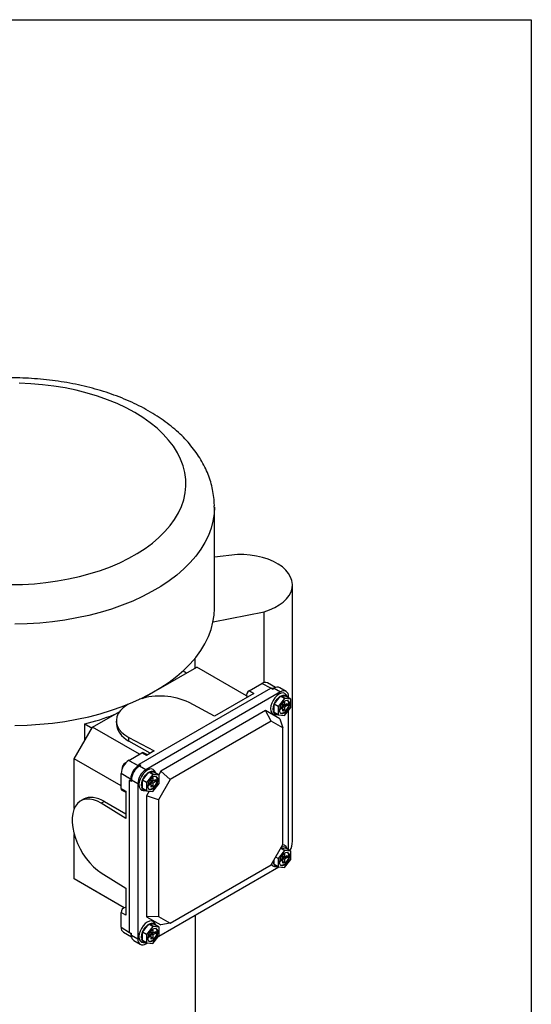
# Model space of a CAD drawing. Header units: inches. Extents: x 3 to 129, y 3 to 99.
# Tile 32 of 32: x 120 to 129, y 82 to 99. Entities that reach past the tile are written whole.
import ezdxf

# ---------------------------------------------------------------- set-up
doc = ezdxf.new("R2010")
doc.units = ezdxf.units.IN
doc.header["$LTSCALE"] = 12
doc.header["$MEASUREMENT"] = 0
doc.layers.add('TEXT', color=140, linetype='Continuous', lineweight=25)

msp = doc.modelspace()

# ---------------------------------------------------------------- linework, layer by layer
for p, q in [((123.437, 88.667), (123.437, 90.445)), ((123.842, 89.612), (123.437, 89.564)), ((124.808, 84.578), (124.808, 89.079)), ((123.414, 88.433), (124.309, 88.605)), ((124.309, 87.364), (124.309, 88.605)), ((122.456, 87.25), (123.127, 87.637)), ((123.099, 87.621), (123.099, 87.792)), ((124.002, 87.131), (123.127, 87.637)), ((122.888, 87.57), (122.95, 87.535)), ((122.551, 87.304), (122.576, 87.326)), ((124.046, 87.218), (124.273, 87.349)), ((124.426, 87.267), (124.273, 87.349)), ((124.511, 87.276), (124.367, 87.359)), ((122.116, 85.934), (124.426, 87.268)), ((122.171, 87.085), (122.33, 87.176)), ((124.599, 87.2), (122.233, 85.834)), ((124.13, 87.173), (123.438, 86.774)), ((124.008, 87.117), (124.02, 87.11)), ((124.046, 87.218), (124.13, 87.173)), ((124.127, 87.172), (124.046, 87.218)), ((124.46, 87.248), (124.426, 87.268)), ((124.46, 87.248), (124.488, 87.264)), ((124.488, 87.264), (124.599, 87.2)), ((124.488, 86.985), (124.599, 87.124)), ((124.697, 87.21), (124.586, 87.274)), ((124.668, 87.083), (124.599, 87.124)), ((124.599, 87.124), (124.71, 87.114)), ((124.718, 87.109), (124.709, 87.132)), ((124.78, 87.073), (124.71, 87.114)), ((124.738, 87.097), (124.738, 87.12)), ((123.438, 86.774), (122.993, 87.013)), ((124.557, 86.945), (124.488, 86.985)), ((124.488, 86.836), (124.488, 86.985)), ((124.668, 87.083), (124.557, 86.945)), ((124.557, 86.945), (124.557, 86.796)), ((124.592, 86.923), (124.641, 86.951)), ((124.641, 87.007), (124.668, 87.023)), ((124.641, 86.951), (124.641, 87.007)), ((124.641, 86.983), (124.668, 86.967)), ((124.641, 86.951), (124.689, 86.979)), ((124.641, 86.919), (124.641, 86.951)), ((124.641, 86.951), (124.668, 86.935)), ((124.78, 87.073), (124.668, 87.083)), ((124.668, 87.023), (124.668, 86.967)), ((124.668, 86.967), (124.717, 86.995)), ((124.717, 86.963), (124.668, 86.935)), ((124.689, 86.979), (124.689, 86.979)), ((124.689, 86.979), (124.717, 86.963)), ((124.717, 86.995), (124.717, 86.963)), ((124.78, 86.925), (124.78, 87.073)), ((121.3, 86.582), (121.776, 86.857)), ((124.334, 86.871), (122.497, 85.81)), ((124.585, 86.726), (124.334, 86.871)), ((124.436, 86.686), (124.334, 86.871)), ((124.557, 86.796), (124.488, 86.836)), ((124.518, 86.801), (124.543, 86.805)), ((124.557, 86.796), (124.668, 86.786)), ((124.592, 86.923), (124.613, 86.935)), ((124.592, 86.891), (124.592, 86.923)), ((124.641, 86.919), (124.592, 86.891)), ((124.613, 86.935), (124.641, 86.919)), ((124.641, 86.863), (124.641, 86.919)), ((124.641, 86.895), (124.668, 86.879)), ((124.668, 86.879), (124.641, 86.863)), ((124.668, 86.935), (124.668, 86.879)), ((124.668, 86.786), (124.78, 86.925)), ((124.738, 84.429), (124.738, 86.873)), ((121.164, 86.346), (121.164, 86.638)), ((121.164, 86.638), (121.29, 86.565)), ((121.716, 86.685), (121.718, 86.635)), ((124.436, 86.686), (122.663, 85.662)), ((124.641, 86.567), (124.436, 86.686)), ((124.585, 86.726), (124.641, 86.567)), ((120.979, 86.027), (121.3, 86.582)), ((122.122, 86.107), (121.3, 86.582)), ((124.641, 84.519), (124.641, 86.567)), ((121.935, 86.402), (122.38, 86.163)), ((121.937, 86.337), (121.935, 86.402)), ((122.309, 86.122), (121.937, 86.337)), ((121.935, 85.999), (122.161, 86.13)), ((122.245, 86.085), (122.161, 86.13)), ((122.261, 86.094), (122.193, 86.133)), ((122.38, 86.163), (122.245, 86.085)), ((121.801, 85.552), (120.979, 86.027)), ((120.979, 85.155), (120.979, 86.027)), ((122.099, 85.904), (121.935, 85.999)), ((121.935, 85.999), (122.102, 85.91)), ((122.102, 85.91), (122.096, 85.899)), ((122.116, 85.934), (122.102, 85.91)), ((122.116, 85.934), (122.149, 85.914)), ((122.121, 85.898), (122.149, 85.914)), ((121.965, 85.674), (121.801, 85.768)), ((121.801, 85.506), (121.801, 85.768)), ((121.963, 85.668), (121.801, 85.768)), ((122.096, 85.899), (122.074, 85.862)), ((122.233, 85.834), (122.121, 85.898)), ((122.177, 85.651), (122.288, 85.79)), ((122.358, 85.749), (122.246, 85.611)), ((122.358, 85.749), (122.288, 85.79)), ((122.288, 85.79), (122.4, 85.78)), ((122.469, 85.739), (122.358, 85.749)), ((122.408, 85.775), (122.398, 85.798)), ((122.469, 85.739), (122.4, 85.78)), ((122.497, 85.81), (122.46, 85.745)), ((122.469, 85.591), (122.469, 85.739)), ((122.663, 85.662), (122.497, 85.81)), ((121.963, 85.668), (121.949, 85.644)), ((121.982, 85.625), (121.949, 85.644)), ((121.949, 82.976), (121.949, 85.644)), ((121.968, 85.679), (121.963, 85.668)), ((121.99, 85.717), (121.968, 85.679)), ((121.982, 85.657), (122.093, 85.593)), ((121.982, 85.625), (121.982, 85.657)), ((122.093, 85.593), (122.093, 82.86)), ((122.246, 85.611), (122.177, 85.651)), ((122.177, 85.503), (122.177, 85.651)), ((122.246, 85.611), (122.246, 85.462)), ((122.281, 85.589), (122.33, 85.617)), ((122.281, 85.589), (122.302, 85.601)), ((122.281, 85.557), (122.281, 85.589)), ((122.33, 85.585), (122.281, 85.557)), ((122.302, 85.601), (122.33, 85.585)), ((122.33, 85.673), (122.358, 85.689)), ((122.33, 85.617), (122.33, 85.673)), ((122.33, 85.649), (122.358, 85.633)), ((122.33, 85.617), (122.379, 85.645)), ((122.33, 85.585), (122.33, 85.617)), ((122.33, 85.617), (122.358, 85.601)), ((122.33, 85.529), (122.33, 85.585)), ((122.33, 85.561), (122.358, 85.545)), ((122.358, 85.689), (122.358, 85.633)), ((122.358, 85.633), (122.407, 85.661)), ((122.407, 85.629), (122.358, 85.601)), ((122.358, 85.601), (122.358, 85.545)), ((122.358, 85.452), (122.469, 85.591)), ((122.379, 85.645), (122.379, 85.645)), ((122.379, 85.645), (122.407, 85.629)), ((122.407, 85.661), (122.407, 85.629)), ((122.663, 85.662), (122.457, 85.306)), ((121.801, 85.506), (121.882, 85.457)), ((121.815, 85.477), (121.882, 85.438)), ((121.882, 85.457), (121.882, 84.979)), ((122.246, 85.462), (122.177, 85.503)), ((122.208, 85.467), (122.232, 85.471)), ((122.246, 85.462), (122.358, 85.452)), ((122.294, 85.458), (122.246, 85.376)), ((122.358, 85.545), (122.33, 85.529)), ((121.142, 85.317), (121.098, 85.293)), ((121.51, 85.276), (121.452, 85.245)), ((121.882, 84.979), (121.452, 85.245)), ((121.51, 85.276), (121.882, 85.062)), ((122.246, 85.376), (122.246, 83.254)), ((122.457, 85.306), (122.246, 85.376)), ((122.457, 85.306), (122.457, 83.258)), ((120.979, 83.917), (120.979, 84.699)), ((124.436, 84.164), (124.641, 84.519)), ((124.668, 84.415), (124.557, 84.277)), ((124.668, 84.415), (124.603, 84.453)), ((124.604, 84.455), (124.71, 84.445)), ((124.641, 84.339), (124.668, 84.355)), ((124.78, 84.405), (124.668, 84.415)), ((124.668, 84.355), (124.668, 84.299)), ((124.718, 84.441), (124.709, 84.463)), ((124.78, 84.405), (124.71, 84.445)), ((124.78, 84.257), (124.78, 84.405)), ((124.488, 84.168), (124.488, 84.253)), ((124.557, 84.277), (124.515, 84.301)), ((124.557, 84.277), (124.557, 84.128)), ((124.592, 84.255), (124.641, 84.283)), ((124.592, 84.255), (124.613, 84.267)), ((124.592, 84.222), (124.592, 84.255)), ((124.641, 84.251), (124.592, 84.222)), ((124.613, 84.267), (124.641, 84.251)), ((124.641, 84.283), (124.641, 84.339)), ((124.641, 84.315), (124.668, 84.299)), ((124.641, 84.283), (124.689, 84.311)), ((124.641, 84.251), (124.641, 84.283)), ((124.641, 84.283), (124.668, 84.267)), ((124.641, 84.194), (124.641, 84.251)), ((124.641, 84.226), (124.668, 84.21)), ((124.668, 84.21), (124.641, 84.194)), ((124.668, 84.299), (124.717, 84.327)), ((124.717, 84.295), (124.668, 84.267)), ((124.668, 84.267), (124.668, 84.21)), ((124.668, 84.118), (124.78, 84.257)), ((124.689, 84.311), (124.689, 84.311)), ((124.689, 84.311), (124.717, 84.295)), ((124.717, 84.327), (124.717, 84.295)), ((121.452, 84.023), (121.882, 83.757)), ((122.46, 82.911), (124.566, 84.127)), ((122.663, 83.14), (124.436, 84.164)), ((124.557, 84.128), (124.488, 84.168)), ((124.518, 84.133), (124.543, 84.136)), ((124.557, 84.128), (124.668, 84.118)), ((121.854, 83.412), (120.979, 83.917)), ((121.3, 83.732), (120.979, 83.917)), ((121.854, 83.412), (121.3, 83.732)), ((121.882, 83.757), (121.882, 83.28)), ((121.801, 83.068), (121.801, 83.33)), ((121.882, 83.28), (121.801, 83.33)), ((121.882, 83.283), (121.801, 83.33)), ((121.882, 83.407), (121.87, 83.414)), ((122.457, 83.258), (122.246, 83.254)), ((122.246, 83.254), (122.497, 83.11)), ((122.457, 83.258), (122.663, 83.14)), ((122.663, 83.14), (122.497, 83.11)), ((123.103, 81.37), (123.103, 83.282)), ((121.801, 83.068), (121.949, 82.977)), ((121.84, 82.982), (121.984, 82.899)), ((121.949, 82.976), (121.982, 82.957)), ((121.949, 82.976), (121.963, 82.968)), ((121.963, 82.968), (121.968, 82.965)), ((121.968, 82.965), (121.982, 82.957)), ((122.177, 82.983), (122.288, 83.121)), ((122.246, 82.943), (122.177, 82.983)), ((122.177, 82.834), (122.177, 82.983)), ((122.358, 83.081), (122.246, 82.943)), ((122.358, 83.081), (122.288, 83.121)), ((122.288, 83.121), (122.4, 83.111)), ((122.33, 83.005), (122.358, 83.021)), ((122.33, 82.949), (122.33, 83.005)), ((122.33, 82.981), (122.358, 82.965)), ((122.33, 82.949), (122.379, 82.977)), ((122.469, 83.071), (122.358, 83.081)), ((122.358, 83.021), (122.358, 82.965)), ((122.358, 82.965), (122.407, 82.993)), ((122.379, 82.977), (122.379, 82.977)), ((122.379, 82.977), (122.407, 82.961)), ((122.408, 83.107), (122.398, 83.13)), ((122.469, 83.071), (122.4, 83.111)), ((122.407, 82.993), (122.407, 82.961)), ((122.469, 82.923), (122.469, 83.071)), ((121.982, 82.925), (121.982, 82.957)), ((122.093, 82.86), (121.982, 82.925)), ((122.023, 82.835), (122.134, 82.77)), ((122.246, 82.794), (122.177, 82.834)), ((122.208, 82.799), (122.232, 82.802)), ((122.233, 82.78), (122.256, 82.793)), ((122.246, 82.943), (122.246, 82.794)), ((122.246, 82.794), (122.358, 82.784)), ((122.281, 82.921), (122.33, 82.949)), ((122.281, 82.921), (122.302, 82.933)), ((122.281, 82.889), (122.281, 82.921)), ((122.33, 82.917), (122.281, 82.889)), ((122.302, 82.933), (122.33, 82.917)), ((122.33, 82.917), (122.33, 82.949)), ((122.33, 82.949), (122.358, 82.933)), ((122.33, 82.86), (122.33, 82.917)), ((122.33, 82.893), (122.358, 82.876)), ((122.358, 82.876), (122.33, 82.86)), ((122.407, 82.961), (122.358, 82.933)), ((122.358, 82.933), (122.358, 82.876)), ((122.358, 82.784), (122.469, 82.923))]:
    msp.add_line(p, q)
at = {"flags": 128}
for points in [[(119.866, 89.085), (120.072, 89.088), (120.277, 89.1), (120.481, 89.12), (120.682, 89.147), (120.879, 89.183), (121.072, 89.225), (121.259, 89.276), (121.44, 89.333), (121.613, 89.397), (121.779, 89.468), (121.936, 89.546), (122.084, 89.629), (122.222, 89.717), (122.349, 89.811), (122.465, 89.91), (122.569, 90.013), (122.661, 90.119), (122.74, 90.229), (122.807, 90.342), (122.86, 90.457), (122.899, 90.574), (122.925, 90.693), (122.936, 90.812), (122.934, 90.931), (122.918, 91.05), (122.888, 91.167), (122.845, 91.284), (122.788, 91.398), (122.718, 91.511), (122.634, 91.62), (122.539, 91.725), (122.431, 91.827), (122.311, 91.924), (122.181, 92.016), (122.04, 92.103), (121.889, 92.185), (121.729, 92.26), (121.561, 92.329), (121.385, 92.391), (121.202, 92.446), (121.013, 92.494), (120.819, 92.535), (120.621, 92.568), (120.419, 92.593), (120.215, 92.61), (120.009, 92.62)], [(123.437, 90.442), (123.431, 90.328), (123.412, 90.2), (123.379, 90.073), (123.332, 89.948), (123.271, 89.824), (123.197, 89.703), (123.111, 89.585), (123.012, 89.47), (122.9, 89.359), (122.777, 89.252), (122.643, 89.15), (122.497, 89.053), (122.342, 88.961), (122.177, 88.875), (122.003, 88.795), (121.821, 88.722), (121.631, 88.655), (121.434, 88.595), (121.231, 88.543), (121.023, 88.498), (120.811, 88.46), (120.594, 88.43), (120.375, 88.408), (120.154, 88.394), (119.932, 88.388)], [(124.309, 88.605), (124.407, 88.639), (124.496, 88.679), (124.577, 88.726), (124.646, 88.777), (124.705, 88.834), (124.75, 88.894), (124.783, 88.957), (124.802, 89.021), (124.807, 89.087), (124.799, 89.153), (124.776, 89.217), (124.74, 89.279), (124.691, 89.338), (124.63, 89.394), (124.557, 89.444), (124.474, 89.489), (124.382, 89.528), (124.283, 89.56), (124.178, 89.585), (124.068, 89.602), (123.955, 89.611), (123.842, 89.612)], [(119.932, 86.61), (120.154, 86.616), (120.375, 86.631), (120.594, 86.653), (120.811, 86.682), (121.023, 86.72), (121.231, 86.765), (121.434, 86.818), (121.631, 86.877), (121.821, 86.944), (122.003, 87.018), (122.177, 87.097), (122.342, 87.183), (122.497, 87.275), (122.643, 87.372), (122.777, 87.474), (122.9, 87.581), (123.012, 87.692), (123.111, 87.807), (123.197, 87.925), (123.271, 88.046), (123.332, 88.17), (123.379, 88.295), (123.412, 88.422), (123.431, 88.55), (123.437, 88.667)], [(124.709, 87.132), (124.699, 87.15), (124.675, 87.172), (124.645, 87.181), (124.609, 87.178), (124.571, 87.162), (124.533, 87.134), (124.497, 87.096), (124.467, 87.051), (124.443, 87.003), (124.428, 86.953), (124.423, 86.906), (124.428, 86.865), (124.443, 86.832), (124.467, 86.81), (124.497, 86.801), (124.518, 86.801)], [(124.467, 86.899), (124.472, 86.943), (124.486, 86.989), (124.509, 87.034), (124.538, 87.075), (124.572, 87.108), (124.608, 87.132), (124.643, 87.144), (124.675, 87.143), (124.701, 87.13), (124.718, 87.109)], [(121.923, 86.984), (121.9, 86.97), (121.839, 86.923), (121.789, 86.873), (121.751, 86.819), (121.727, 86.763), (121.717, 86.707), (121.72, 86.65), (121.737, 86.594), (121.768, 86.541), (121.812, 86.49), (121.868, 86.444), (121.935, 86.402)], [(124.668, 86.83), (124.698, 86.853), (124.724, 86.884), (124.744, 86.921), (124.756, 86.96), (124.759, 86.996), (124.751, 87.025), (124.735, 87.044), (124.712, 87.052), (124.683, 87.046), (124.654, 87.029), (124.625, 87.002), (124.602, 86.967), (124.586, 86.929), (124.578, 86.891), (124.581, 86.859), (124.593, 86.834), (124.613, 86.82), (124.639, 86.819), (124.668, 86.83)], [(124.655, 86.838), (124.684, 86.861), (124.71, 86.893), (124.73, 86.929), (124.742, 86.968), (124.745, 87.004), (124.737, 87.033), (124.725, 87.049)], [(122.398, 85.798), (122.388, 85.816), (122.365, 85.838), (122.334, 85.848), (122.299, 85.844), (122.26, 85.828), (122.222, 85.8), (122.187, 85.762), (122.156, 85.718), (122.132, 85.669), (122.118, 85.619), (122.113, 85.572), (122.118, 85.531), (122.132, 85.498), (122.156, 85.476), (122.187, 85.467), (122.208, 85.467)], [(122.157, 85.565), (122.161, 85.609), (122.176, 85.655), (122.198, 85.7), (122.228, 85.741), (122.261, 85.775), (122.297, 85.798), (122.332, 85.81), (122.364, 85.809), (122.39, 85.796), (122.407, 85.775)], [(122.358, 85.496), (122.387, 85.519), (122.413, 85.551), (122.434, 85.588), (122.446, 85.626), (122.448, 85.662), (122.441, 85.691), (122.424, 85.71), (122.401, 85.718), (122.373, 85.713), (122.343, 85.695), (122.315, 85.668), (122.291, 85.633), (122.275, 85.595), (122.268, 85.558), (122.27, 85.525), (122.282, 85.5), (122.302, 85.486), (122.328, 85.485), (122.358, 85.496)], [(122.344, 85.505), (122.373, 85.527), (122.399, 85.559), (122.42, 85.596), (122.432, 85.634), (122.434, 85.67), (122.427, 85.699), (122.414, 85.715)], [(121.452, 85.245), (121.383, 85.282), (121.315, 85.307), (121.249, 85.32), (121.187, 85.32), (121.13, 85.307), (121.08, 85.282), (121.036, 85.244), (120.999, 85.196), (120.972, 85.136), (120.953, 85.068), (120.943, 84.991), (120.943, 84.907), (120.953, 84.819), (120.972, 84.727), (120.999, 84.633), (121.036, 84.54), (121.08, 84.448), (121.13, 84.36), (121.187, 84.276), (121.249, 84.2), (121.315, 84.131), (121.383, 84.072), (121.452, 84.023)], [(124.668, 84.162), (124.698, 84.185), (124.724, 84.216), (124.744, 84.253), (124.756, 84.292), (124.759, 84.327), (124.751, 84.356), (124.735, 84.376), (124.712, 84.383), (124.683, 84.378), (124.654, 84.361), (124.625, 84.334), (124.602, 84.299), (124.586, 84.261), (124.578, 84.223), (124.581, 84.19), (124.593, 84.166), (124.613, 84.152), (124.639, 84.151), (124.668, 84.162)], [(124.655, 84.17), (124.684, 84.193), (124.71, 84.224), (124.73, 84.261), (124.742, 84.3), (124.745, 84.335), (124.737, 84.364), (124.725, 84.381)], [(122.398, 83.13), (122.388, 83.148), (122.365, 83.17), (122.334, 83.179), (122.299, 83.176), (122.26, 83.16), (122.222, 83.132), (122.187, 83.094), (122.156, 83.049), (122.132, 83), (122.118, 82.951), (122.113, 82.904), (122.118, 82.862), (122.132, 82.83), (122.156, 82.808), (122.187, 82.799), (122.208, 82.799)], [(122.157, 82.897), (122.161, 82.941), (122.176, 82.987), (122.198, 83.032), (122.228, 83.073), (122.261, 83.106), (122.297, 83.13), (122.332, 83.142), (122.364, 83.141), (122.39, 83.128), (122.407, 83.107)], [(122.358, 82.828), (122.387, 82.851), (122.413, 82.882), (122.434, 82.919), (122.446, 82.958), (122.448, 82.993), (122.441, 83.023), (122.424, 83.042), (122.401, 83.049), (122.373, 83.044), (122.343, 83.027), (122.315, 83), (122.291, 82.965), (122.275, 82.927), (122.268, 82.889), (122.27, 82.856), (122.282, 82.832), (122.302, 82.818), (122.328, 82.817), (122.358, 82.828)], [(122.344, 82.836), (122.373, 82.859), (122.399, 82.89), (122.42, 82.927), (122.432, 82.966), (122.434, 83.001), (122.427, 83.031), (122.414, 83.047)]]:
    msp.add_lwpolyline(points, dxfattribs=at)
for centre, radius, start, end in [((124.328, 87.272), 0.0949, 65.6929, 125.6176), ((124.545, 87.184), 0.099, 65.6929, 125.6176), ((122.483, 85.926), 1.201, 64.8723, 107.4626), ((124.086, 87.145), 0.0833, 118.5077, 199.8817), ((124.502, 87.158), 0.113, 91.033, 119.8053), ((124.653, 87.133), 0.086, 350.786, 129.2033), ((120.117, 90.835), 4.326, 284.001, 291.1627), ((124.546, 86.885), 0.0801, 169.9567, 267.0806), ((124.616, 86.891), 0.0645, 253.2836, 306.1452), ((122.18, 86.104), 0.032, 65.5652, 125.7453), ((122.091, 85.755), 0.29, 122.6055, 177.3945), ((121.928, 85.849), 0.115, 114.9766, 185.03), ((122.261, 85.657), 0.294, 124.3212, 175.6788), ((122.284, 85.643), 0.303, 122.6055, 177.3945), ((122.396, 85.579), 0.303, 122.6055, 177.3945), ((122.235, 85.551), 0.0801, 169.9567, 267.0806), ((121.833, 85.503), 0.032, 174.2513, 234.4365), ((122.306, 85.557), 0.0645, 253.2836, 306.1452), ((124.472, 84.581), 0.336, 330.2258, 359.41), ((124.652, 84.402), 0.0762, 31.2587, 124.0524), ((124.638, 84.438), 0.0759, 19.8021, 89.6643), ((124.545, 84.214), 0.0773, 176.7708, 267.9137), ((124.505, 84.208), 0.0759, 210.3252, 280.203), ((124.616, 84.222), 0.0645, 253.2836, 306.1452), ((121.885, 83.332), 0.0833, 100.1156, 181.4945), ((121.894, 83.058), 0.093, 173.7012, 234.9867), ((122.081, 82.965), 0.113, 180.1913, 208.9676), ((122.076, 82.913), 0.0944, 172.7442, 235.9436), ((122.178, 82.847), 0.086, 170.786, 309.2033), ((122.235, 82.883), 0.0801, 169.9567, 267.0806), ((122.306, 82.888), 0.0645, 253.2836, 306.1452)]:
    msp.add_arc(centre, radius, start, end)
for centre, major_axis, ratio, start_param, end_param in [((122.466, 86.642), (0.748, 0), 0.577287, 3.159054, 3.9276), ((121.51, 84.665), (-0.374, 0.648), 0.577381, 5.497259, 6.265721)]:
    msp.add_ellipse(centre, major_axis=major_axis, ratio=ratio, start_param=start_param, end_param=end_param)
msp.add_open_spline([(123.436, 90.441), (123.436, 90.453), (123.438, 90.511), (123.429, 90.615), (123.408, 90.751), (123.375, 90.886), (123.329, 91.019), (123.271, 91.149), (123.202, 91.277), (123.12, 91.402), (123.027, 91.524), (122.922, 91.642), (122.806, 91.756), (122.679, 91.865), (122.541, 91.969), (122.394, 92.067), (122.238, 92.159), (122.073, 92.245), (121.901, 92.324), (121.722, 92.396), (121.537, 92.461), (121.346, 92.518), (121.151, 92.569), (120.951, 92.612), (120.748, 92.647), (120.542, 92.675), (120.334, 92.696), (120.125, 92.709), (119.915, 92.714), (119.705, 92.712), (119.495, 92.702), (119.286, 92.684), (119.08, 92.659), (118.876, 92.627), (118.675, 92.586), (118.478, 92.539), (118.285, 92.484), (118.098, 92.422), (117.916, 92.353), (117.741, 92.276), (117.572, 92.193), (117.411, 92.102), (117.259, 92.005), (117.116, 91.902), (116.982, 91.792), (116.859, 91.676), (116.748, 91.556), (116.648, 91.43), (116.561, 91.301), (116.486, 91.168), (116.425, 91.033), (116.377, 90.896), (116.341, 90.758), (116.32, 90.619), (116.31, 90.514), (116.312, 90.455), (116.312, 90.442)], degree=3, knots=[0, 0, 0, 0, 0.004575, 0.022025, 0.039465, 0.056957, 0.074568, 0.092353, 0.110361, 0.128622, 0.147152, 0.165944, 0.184976, 0.20421, 0.2236, 0.2431, 0.262667, 0.282263, 0.301857, 0.321431, 0.340975, 0.360486, 0.379962, 0.399405, 0.418818, 0.438206, 0.457575, 0.476929, 0.496276, 0.515621, 0.53497, 0.554328, 0.573701, 0.593096, 0.612518, 0.631975, 0.65147, 0.671009, 0.690596, 0.71023, 0.729912, 0.749633, 0.76938, 0.789127, 0.808835, 0.828462, 0.847955, 0.867259, 0.886324, 0.905115, 0.923613, 0.941824, 0.959773, 0.977504, 0.995074, 1, 1, 1, 1])
at = {"layer": 'TEXT'}
for p, q in [((3, 99), (129, 99)), ((129, 99), (129, 3))]:
    msp.add_line(p, q, dxfattribs=at)

doc.saveas('drawing.dxf')
